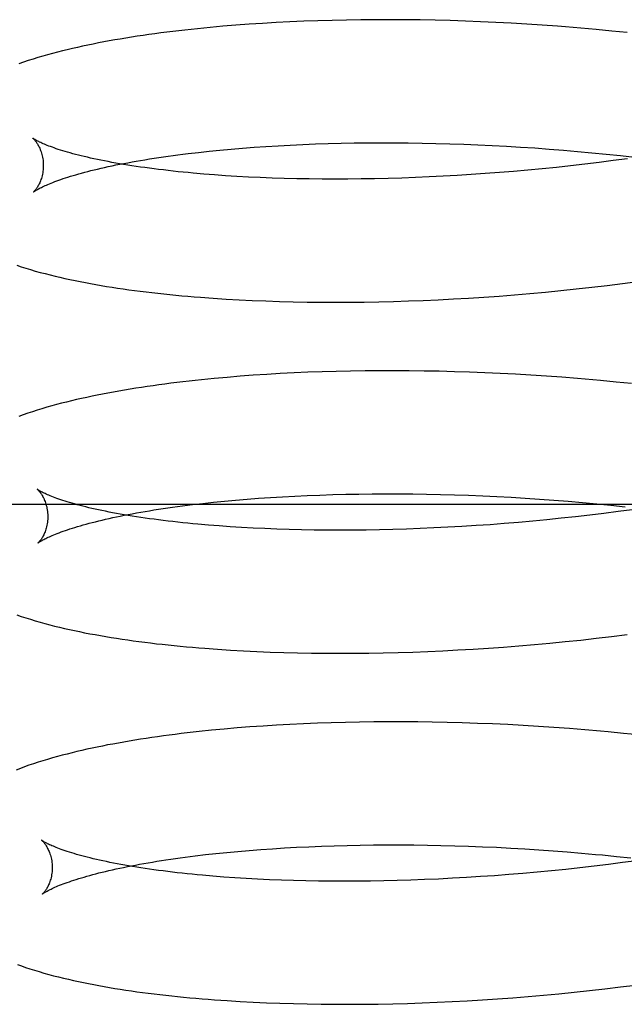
# Model space of a CAD drawing. Header units: inches. Extents: x 0 to 291, y 0 to 188.
# Tile 34 of 94: x 32.8712 to 32.969, y 97.8285 to 97.9878. Entities that reach past the tile are written whole.
import ezdxf

# ---------------------------------------------------------------- set-up
doc = ezdxf.new("R2010")
doc.units = ezdxf.units.IN
doc.header["$LTSCALE"] = 16.01262
doc.header["$MEASUREMENT"] = 0
doc.linetypes.add('HIDDEN', pattern=[0.2, 0.1, -0.1])
doc.layers.add('DEFAULT_2', color=8, linetype='HIDDEN')

msp = doc.modelspace()

# ---------------------------------------------------------------- linework, layer by layer
at = {"layer": 'DEFAULT_2', "color": 8, "linetype": 'HIDDEN'}
for p, q in [((32.90408, 97.9867), (32.902, 97.98651)), ((32.90619, 97.98687), (32.90408, 97.9867)), ((32.90833, 97.98703), (32.90619, 97.98687)), ((32.9105, 97.98717), (32.90833, 97.98703)), ((32.9127, 97.9873), (32.9105, 97.98717)), ((32.91492, 97.98741), (32.9127, 97.9873)), ((32.91717, 97.98751), (32.91492, 97.98741)), ((32.91945, 97.98759), (32.91717, 97.98751)), ((32.92175, 97.98766), (32.91945, 97.98759)), ((32.92407, 97.98771), (32.92175, 97.98766)), ((32.92642, 97.98774), (32.92407, 97.98771)), ((32.92878, 97.98776), (32.92642, 97.98774)), ((32.93116, 97.98777), (32.92878, 97.98776)), ((32.93356, 97.98775), (32.93116, 97.98777)), ((32.93598, 97.98772), (32.93356, 97.98775)), ((32.93841, 97.98768), (32.93598, 97.98772)), ((32.94086, 97.98761), (32.93841, 97.98768)), ((32.94332, 97.98753), (32.94086, 97.98761)), ((32.94579, 97.98744), (32.94332, 97.98753)), ((32.94827, 97.98733), (32.94579, 97.98744)), ((32.95075, 97.9872), (32.94827, 97.98733)), ((32.95325, 97.98705), (32.95075, 97.9872)), ((32.95575, 97.98689), (32.95325, 97.98705)), ((32.96201, 97.9864), (32.9595, 97.98661)), ((32.902, 97.98651), (32.89995, 97.98631)), ((32.96451, 97.98618), (32.96201, 97.9864)), ((32.96702, 97.98593), (32.96451, 97.98618)), ((32.96952, 97.98568), (32.96702, 97.98593)), ((32.913, 97.96738), (32.91498, 97.96748)), ((32.91498, 97.96748), (32.917, 97.96758)), ((32.917, 97.96758), (32.91904, 97.96766)), ((32.91904, 97.96766), (32.92112, 97.96773)), ((32.92112, 97.96773), (32.92322, 97.96778)), ((32.92322, 97.96778), (32.92534, 97.96782)), ((32.92534, 97.96782), (32.92749, 97.96785)), ((32.92749, 97.96785), (32.92967, 97.96786)), ((32.92967, 97.96786), (32.93186, 97.96785)), ((32.93186, 97.96785), (32.93407, 97.96784)), ((32.93407, 97.96784), (32.9363, 97.96781)), ((32.9363, 97.96781), (32.93854, 97.96776)), ((32.93854, 97.96776), (32.9408, 97.9677)), ((32.9408, 97.9677), (32.94307, 97.96762)), ((32.94307, 97.96762), (32.94536, 97.96753)), ((32.94536, 97.96753), (32.94765, 97.96742)), ((32.89844, 97.96611), (32.90012, 97.9663)), ((32.90012, 97.9663), (32.90184, 97.96649)), ((32.90184, 97.96649), (32.90361, 97.96667)), ((32.90361, 97.96667), (32.90541, 97.96683)), ((32.90541, 97.96683), (32.90725, 97.96698)), ((32.90725, 97.96698), (32.90913, 97.96713)), ((32.90913, 97.96713), (32.91105, 97.96726)), ((32.91105, 97.96726), (32.913, 97.96738)), ((32.94765, 97.96742), (32.94995, 97.9673)), ((32.94995, 97.9673), (32.95225, 97.96716)), ((32.95225, 97.96716), (32.95456, 97.96701)), ((32.95456, 97.96701), (32.95687, 97.96684)), ((32.95687, 97.96684), (32.95918, 97.96666)), ((32.95918, 97.96666), (32.96149, 97.96646)), ((32.96149, 97.96646), (32.9638, 97.96625)), ((32.9638, 97.96625), (32.9661, 97.96602)), ((32.9661, 97.96602), (32.9684, 97.96577)), ((32.96265, 97.96439), (32.96034, 97.96413)), ((32.96495, 97.96467), (32.96265, 97.96439)), ((32.96725, 97.96497), (32.96495, 97.96467)), ((32.96953, 97.96528), (32.96725, 97.96497)), ((32.9684, 97.96577), (32.97069, 97.96551)), ((32.90274, 97.96265), (32.90099, 97.96279)), ((32.94425, 97.9627), (32.94197, 97.96256)), ((32.94653, 97.96286), (32.94425, 97.9627)), ((32.94882, 97.96303), (32.94653, 97.96286)), ((32.95112, 97.96322), (32.94882, 97.96303)), ((32.95343, 97.96343), (32.95112, 97.96322)), ((32.95573, 97.96364), (32.95343, 97.96343)), ((32.95804, 97.96388), (32.95573, 97.96364)), ((32.96034, 97.96413), (32.95804, 97.96388)), ((32.90452, 97.96253), (32.90274, 97.96265)), ((32.90635, 97.96241), (32.90452, 97.96253)), ((32.90821, 97.96231), (32.90635, 97.96241)), ((32.91012, 97.96222), (32.90821, 97.96231)), ((32.91205, 97.96215), (32.91012, 97.96222)), ((32.91402, 97.96209), (32.91205, 97.96215)), ((32.91602, 97.96204), (32.91402, 97.96209)), ((32.91806, 97.962), (32.91602, 97.96204)), ((32.92012, 97.96198), (32.91806, 97.962)), ((32.92221, 97.96197), (32.92012, 97.96198)), ((32.92432, 97.96198), (32.92221, 97.96197)), ((32.92646, 97.962), (32.92432, 97.96198)), ((32.92862, 97.96203), (32.92646, 97.962)), ((32.9308, 97.96208), (32.92862, 97.96203)), ((32.93301, 97.96215), (32.9308, 97.96208)), ((32.93523, 97.96223), (32.93301, 97.96215)), ((32.93746, 97.96233), (32.93523, 97.96223)), ((32.93971, 97.96244), (32.93746, 97.96233)), ((32.94197, 97.96256), (32.93971, 97.96244)), ((32.96876, 97.94509), (32.97125, 97.94542)), ((32.95376, 97.94347), (32.95626, 97.94369)), ((32.95626, 97.94369), (32.95875, 97.94394)), ((32.95875, 97.94394), (32.96125, 97.9442)), ((32.96125, 97.9442), (32.96376, 97.94448)), ((32.96376, 97.94448), (32.96626, 97.94477)), ((32.96626, 97.94477), (32.96876, 97.94509)), ((32.9025, 97.94271), (32.90459, 97.94257)), ((32.90459, 97.94257), (32.9067, 97.94246)), ((32.9067, 97.94246), (32.90884, 97.94235)), ((32.90884, 97.94235), (32.91102, 97.94226)), ((32.91102, 97.94226), (32.91322, 97.94219)), ((32.91322, 97.94219), (32.91545, 97.94213)), ((32.91545, 97.94213), (32.9177, 97.94209)), ((32.9177, 97.94209), (32.91998, 97.94207)), ((32.91998, 97.94207), (32.92228, 97.94206)), ((32.92228, 97.94206), (32.9246, 97.94207)), ((32.9246, 97.94207), (32.92695, 97.94209)), ((32.92695, 97.94209), (32.92931, 97.94213)), ((32.92931, 97.94213), (32.93169, 97.94219)), ((32.93169, 97.94219), (32.9341, 97.94227)), ((32.9341, 97.94227), (32.93651, 97.94236)), ((32.93651, 97.94236), (32.93894, 97.94246)), ((32.93894, 97.94246), (32.94139, 97.94259)), ((32.94139, 97.94259), (32.94384, 97.94273)), ((32.94384, 97.94273), (32.94631, 97.94289)), ((32.94631, 97.94289), (32.94879, 97.94306)), ((32.94879, 97.94306), (32.95127, 97.94326)), ((32.95127, 97.94326), (32.95376, 97.94347)), ((32.92012, 97.9308), (32.91784, 97.93072)), ((32.92242, 97.93087), (32.92012, 97.9308)), ((32.92474, 97.93092), (32.92242, 97.93087)), ((32.92709, 97.93095), (32.92474, 97.93092)), ((32.92945, 97.93097), (32.92709, 97.93095)), ((32.93184, 97.93097), (32.92945, 97.93097)), ((32.93424, 97.93096), (32.93184, 97.93097)), ((32.93666, 97.93093), (32.93424, 97.93096)), ((32.93909, 97.93089), (32.93666, 97.93093)), ((32.94154, 97.93082), (32.93909, 97.93089)), ((32.94399, 97.93075), (32.94154, 97.93082)), ((32.90267, 97.92972), (32.90062, 97.92951)), ((32.90475, 97.9299), (32.90267, 97.92972)), ((32.90686, 97.93008), (32.90475, 97.9299)), ((32.909, 97.93024), (32.90686, 97.93008)), ((32.91117, 97.93038), (32.909, 97.93024)), ((32.91337, 97.93051), (32.91117, 97.93038)), ((32.91559, 97.93062), (32.91337, 97.93051)), ((32.91784, 97.93072), (32.91559, 97.93062)), ((32.94646, 97.93065), (32.94399, 97.93075)), ((32.94894, 97.93054), (32.94646, 97.93065)), ((32.95143, 97.93041), (32.94894, 97.93054)), ((32.95393, 97.93026), (32.95143, 97.93041)), ((32.95643, 97.9301), (32.95393, 97.93026)), ((32.95893, 97.92992), (32.95643, 97.9301)), ((32.9652, 97.92939), (32.96269, 97.92961)), ((32.9677, 97.92915), (32.9652, 97.92939)), ((32.97021, 97.92889), (32.9677, 97.92915)), ((32.90614, 97.91004), (32.90798, 97.91019)), ((32.90798, 97.91019), (32.90986, 97.91034)), ((32.90986, 97.91034), (32.91178, 97.91047)), ((32.91178, 97.91047), (32.91373, 97.91059)), ((32.91373, 97.91059), (32.91572, 97.91069)), ((32.91572, 97.91069), (32.91774, 97.91079)), ((32.91774, 97.91079), (32.91978, 97.91087)), ((32.91978, 97.91087), (32.92186, 97.91093)), ((32.92186, 97.91093), (32.92396, 97.91099)), ((32.92396, 97.91099), (32.92609, 97.91103)), ((32.92609, 97.91103), (32.92824, 97.91105)), ((32.92824, 97.91105), (32.93042, 97.91107)), ((32.93042, 97.91107), (32.93261, 97.91106)), ((32.93261, 97.91106), (32.93482, 97.91105)), ((32.93482, 97.91105), (32.93705, 97.91101)), ((32.93705, 97.91101), (32.9393, 97.91097)), ((32.9393, 97.91097), (32.94156, 97.91091)), ((32.94156, 97.91091), (32.94383, 97.91083)), ((32.94383, 97.91083), (32.94612, 97.91074)), ((32.94612, 97.91074), (32.94841, 97.91063)), ((32.94841, 97.91063), (32.95071, 97.91051)), ((32.95071, 97.91051), (32.95301, 97.91037)), ((32.95301, 97.91037), (32.95532, 97.91022)), ((32.95532, 97.91022), (32.95764, 97.91005)), ((33.00524, 97.90931), (32.78524, 97.90931)), ((32.89917, 97.90932), (32.90085, 97.90951)), ((32.90085, 97.90951), (32.90257, 97.9097)), ((32.90257, 97.9097), (32.90433, 97.90988)), ((32.90433, 97.90988), (32.90614, 97.91004)), ((32.95764, 97.91005), (32.95995, 97.90986)), ((32.95995, 97.90986), (32.96226, 97.90966)), ((32.96226, 97.90966), (32.96457, 97.90945)), ((32.96457, 97.90945), (32.96688, 97.90922)), ((32.96688, 97.90922), (32.96918, 97.90897)), ((32.97033, 97.9085), (32.96804, 97.90819)), ((32.95883, 97.9071), (32.95652, 97.90686)), ((32.96114, 97.90735), (32.95883, 97.9071)), ((32.96344, 97.90761), (32.96114, 97.90735)), ((32.96574, 97.90789), (32.96344, 97.90761)), ((32.96804, 97.90819), (32.96574, 97.90789)), ((32.90349, 97.90586), (32.90175, 97.906)), ((32.90528, 97.90573), (32.90349, 97.90586)), ((32.90711, 97.90562), (32.90528, 97.90573)), ((32.90898, 97.90552), (32.90711, 97.90562)), ((32.91088, 97.90543), (32.90898, 97.90552)), ((32.91282, 97.90536), (32.91088, 97.90543)), ((32.91479, 97.90529), (32.91282, 97.90536)), ((32.93379, 97.90536), (32.93158, 97.90529)), ((32.93601, 97.90544), (32.93379, 97.90536)), ((32.93824, 97.90554), (32.93601, 97.90544)), ((32.9405, 97.90565), (32.93824, 97.90554)), ((32.94276, 97.90578), (32.9405, 97.90565)), ((32.94504, 97.90592), (32.94276, 97.90578)), ((32.94732, 97.90607), (32.94504, 97.90592)), ((32.94961, 97.90625), (32.94732, 97.90607)), ((32.95191, 97.90644), (32.94961, 97.90625)), ((32.95422, 97.90664), (32.95191, 97.90644)), ((32.95652, 97.90686), (32.95422, 97.90664)), ((32.91679, 97.90524), (32.91479, 97.90529)), ((32.91883, 97.90521), (32.91679, 97.90524)), ((32.92089, 97.90519), (32.91883, 97.90521)), ((32.92298, 97.90518), (32.92089, 97.90519)), ((32.9251, 97.90519), (32.92298, 97.90518)), ((32.92724, 97.90521), (32.9251, 97.90519)), ((32.9294, 97.90524), (32.92724, 97.90521)), ((32.93158, 97.90529), (32.9294, 97.90524)), ((32.96448, 97.88769), (32.96698, 97.88798)), ((32.96698, 97.88798), (32.96948, 97.8883)), ((32.94704, 97.8861), (32.94951, 97.88627)), ((32.94951, 97.88627), (32.95199, 97.88647)), ((32.95199, 97.88647), (32.95448, 97.88668)), ((32.95448, 97.88668), (32.95698, 97.8869)), ((32.95698, 97.8869), (32.95948, 97.88715)), ((32.95948, 97.88715), (32.96198, 97.88741)), ((32.96198, 97.88741), (32.96448, 97.88769)), ((32.90323, 97.88592), (32.90532, 97.88578)), ((32.90532, 97.88578), (32.90743, 97.88566)), ((32.90743, 97.88566), (32.90957, 97.88556)), ((32.90957, 97.88556), (32.91175, 97.88547)), ((32.91175, 97.88547), (32.91395, 97.8854)), ((32.91395, 97.8854), (32.91617, 97.88534)), ((32.91617, 97.88534), (32.91843, 97.8853)), ((32.91843, 97.8853), (32.9207, 97.88528)), ((32.9207, 97.88528), (32.92301, 97.88527)), ((32.92301, 97.88527), (32.92533, 97.88528)), ((32.92533, 97.88528), (32.92767, 97.8853)), ((32.92767, 97.8853), (32.93004, 97.88534)), ((32.93004, 97.88534), (32.93242, 97.8854)), ((32.93242, 97.8854), (32.93482, 97.88547)), ((32.93482, 97.88547), (32.93724, 97.88557)), ((32.93724, 97.88557), (32.93967, 97.88567)), ((32.93967, 97.88567), (32.94211, 97.8858)), ((32.94211, 97.8858), (32.94457, 97.88594)), ((32.94457, 97.88594), (32.94704, 97.8861)), ((32.91059, 97.8735), (32.90846, 97.87335)), ((32.91274, 97.87364), (32.91059, 97.8735)), ((32.91493, 97.87376), (32.91274, 97.87364)), ((32.91713, 97.87387), (32.91493, 97.87376)), ((32.91937, 97.87396), (32.91713, 97.87387)), ((32.92162, 97.87403), (32.91937, 97.87396)), ((32.9239, 97.87409), (32.92162, 97.87403)), ((32.92621, 97.87414), (32.9239, 97.87409)), ((32.92853, 97.87417), (32.92621, 97.87414)), ((32.93087, 97.87418), (32.92853, 97.87417)), ((32.93323, 97.87418), (32.93087, 97.87418)), ((32.93561, 97.87416), (32.93323, 97.87418)), ((32.93794, 97.87413), (32.93561, 97.87416)), ((32.94037, 97.87408), (32.93794, 97.87413)), ((32.94281, 97.87402), (32.94037, 97.87408)), ((32.94526, 97.87393), (32.94281, 97.87402)), ((32.94773, 97.87384), (32.94526, 97.87393)), ((32.9502, 97.87372), (32.94773, 97.87384)), ((32.95268, 97.87359), (32.9502, 97.87372)), ((32.95517, 97.87344), (32.95268, 97.87359)), ((32.90226, 97.87282), (32.90026, 97.87261)), ((32.9043, 97.87301), (32.90226, 97.87282)), ((32.90637, 97.87319), (32.9043, 97.87301)), ((32.90846, 97.87335), (32.90637, 97.87319)), ((32.95766, 97.87327), (32.95517, 97.87344)), ((32.96016, 97.87309), (32.95766, 97.87327)), ((32.96266, 97.87289), (32.96016, 97.87309)), ((32.9689, 97.87231), (32.96641, 97.87255)), ((32.9714, 97.87205), (32.9689, 97.87231)), ((32.90125, 97.85269), (32.90296, 97.85287)), ((32.90296, 97.85287), (32.90471, 97.85305)), ((32.90471, 97.85305), (32.9065, 97.85322)), ((32.9065, 97.85322), (32.90833, 97.85337)), ((32.90833, 97.85337), (32.9102, 97.85352)), ((32.9102, 97.85352), (32.9121, 97.85365)), ((32.9121, 97.85365), (32.91404, 97.85377)), ((32.91404, 97.85377), (32.91601, 97.85388)), ((32.91601, 97.85388), (32.91801, 97.85398)), ((32.91801, 97.85398), (32.92004, 97.85406)), ((32.92004, 97.85406), (32.92211, 97.85413)), ((32.92211, 97.85413), (32.92419, 97.85419)), ((32.92419, 97.85419), (32.92631, 97.85423)), ((32.92631, 97.85423), (32.92845, 97.85426)), ((32.92845, 97.85426), (32.93061, 97.85427)), ((32.93061, 97.85427), (32.93279, 97.85427)), ((32.93279, 97.85427), (32.93499, 97.85426)), ((32.93499, 97.85426), (32.93721, 97.85423)), ((32.93721, 97.85423), (32.93936, 97.85419)), ((32.93936, 97.85419), (32.9416, 97.85413)), ((32.9416, 97.85413), (32.94385, 97.85406)), ((32.94385, 97.85406), (32.9461, 97.85398)), ((32.9461, 97.85398), (32.94837, 97.85388)), ((32.94837, 97.85388), (32.95065, 97.85376)), ((32.95065, 97.85376), (32.95293, 97.85363)), ((32.95293, 97.85363), (32.95522, 97.85348)), ((32.95522, 97.85348), (32.95751, 97.85332)), ((32.95751, 97.85332), (32.9598, 97.85314)), ((32.9598, 97.85314), (32.96209, 97.85295)), ((32.89959, 97.85249), (32.90125, 97.85269)), ((32.96552, 97.85264), (32.9678, 97.85241)), ((32.96876, 97.8514), (32.96646, 97.8511)), ((32.9678, 97.85241), (32.97008, 97.85216)), ((32.97105, 97.85171), (32.96876, 97.8514)), ((32.95263, 97.84965), (32.95033, 97.84946)), ((32.95493, 97.84985), (32.95263, 97.84965)), ((32.95724, 97.85007), (32.95493, 97.84985)), ((32.95955, 97.8503), (32.95724, 97.85007)), ((32.96186, 97.85055), (32.95955, 97.8503)), ((32.96416, 97.85082), (32.96186, 97.85055)), ((32.96646, 97.8511), (32.96416, 97.85082)), ((32.90421, 97.84907), (32.90246, 97.84921)), ((32.906, 97.84894), (32.90421, 97.84907)), ((32.90783, 97.84883), (32.906, 97.84894)), ((32.90969, 97.84873), (32.90783, 97.84883)), ((32.9116, 97.84864), (32.90969, 97.84873)), ((32.91354, 97.84856), (32.9116, 97.84864)), ((32.91551, 97.8485), (32.91354, 97.84856)), ((32.91751, 97.84845), (32.91551, 97.8485)), ((32.91954, 97.84842), (32.91751, 97.84845)), ((32.92161, 97.8484), (32.91954, 97.84842)), ((32.9237, 97.84839), (32.92161, 97.8484)), ((32.92581, 97.84839), (32.9237, 97.84839)), ((32.92795, 97.84842), (32.92581, 97.84839)), ((32.93012, 97.84845), (32.92795, 97.84842)), ((32.9323, 97.8485), (32.93012, 97.84845)), ((32.9345, 97.84857), (32.9323, 97.8485)), ((32.93672, 97.84865), (32.9345, 97.84857)), ((32.93896, 97.84875), (32.93672, 97.84865)), ((32.94121, 97.84886), (32.93896, 97.84875)), ((32.94348, 97.84898), (32.94121, 97.84886)), ((32.94575, 97.84913), (32.94348, 97.84898)), ((32.94804, 97.84928), (32.94575, 97.84913)), ((32.95033, 97.84946), (32.94804, 97.84928)), ((32.96093, 97.83043), (32.96342, 97.8307)), ((32.96342, 97.8307), (32.96591, 97.83098)), ((32.96591, 97.83098), (32.9684, 97.83128)), ((32.9684, 97.83128), (32.97089, 97.83159)), ((32.90478, 97.82907), (32.90686, 97.82894)), ((32.90686, 97.82894), (32.90898, 97.82883)), ((32.93876, 97.82881), (32.94119, 97.82892)), ((32.94119, 97.82892), (32.94363, 97.82905)), ((32.94363, 97.82905), (32.94608, 97.8292)), ((32.94608, 97.8292), (32.94853, 97.82936)), ((32.94853, 97.82936), (32.951, 97.82954)), ((32.951, 97.82954), (32.95348, 97.82974)), ((32.95348, 97.82974), (32.95596, 97.82995)), ((32.95596, 97.82995), (32.95844, 97.83018)), ((32.95844, 97.83018), (32.96093, 97.83043)), ((32.90898, 97.82883), (32.91112, 97.82873)), ((32.91112, 97.82873), (32.9133, 97.82865)), ((32.9133, 97.82865), (32.9155, 97.82859)), ((32.9155, 97.82859), (32.91773, 97.82853)), ((32.91773, 97.82853), (32.91998, 97.8285)), ((32.91998, 97.8285), (32.92226, 97.82848)), ((32.92226, 97.82848), (32.92456, 97.82848)), ((32.92456, 97.82848), (32.92688, 97.82849)), ((32.92688, 97.82849), (32.92922, 97.82852)), ((32.92922, 97.82852), (32.93158, 97.82857)), ((32.93158, 97.82857), (32.93396, 97.82863)), ((32.93396, 97.82863), (32.93635, 97.82871)), ((32.93635, 97.82871), (32.93876, 97.82881))]:
    msp.add_line(p, q, dxfattribs=at)
for points in [[(32.9595, 97.98661), (32.95825, 97.9867), (32.95575, 97.98689)], [(32.89995, 97.98631), (32.89894, 97.9862), (32.89794, 97.98609), (32.89695, 97.98598), (32.89596, 97.98586), (32.89498, 97.98574), (32.89401, 97.98562), (32.89305, 97.98549), (32.8921, 97.98536), (32.89116, 97.98522), (32.89023, 97.98508), (32.8893, 97.98494), (32.88839, 97.98479), (32.88748, 97.98464), (32.88658, 97.98449), (32.88569, 97.98433), (32.88481, 97.98416), (32.88394, 97.984), (32.88308, 97.98383), (32.88222, 97.98365), (32.88138, 97.98347), (32.88054, 97.98329), (32.87972, 97.9831), (32.8789, 97.98291), (32.8781, 97.98271), (32.8773, 97.98251), (32.8765, 97.98231), (32.87571, 97.98209), (32.87493, 97.98187), (32.87414, 97.98164), (32.87336, 97.9814), (32.87258, 97.98116), (32.87182, 97.98091), (32.87108, 97.98065)], [(32.87334, 97.96857), (32.87333, 97.96858), (32.87332, 97.96859), (32.87331, 97.96859), (32.87332, 97.96859), (32.87333, 97.96858), (32.87335, 97.96856), (32.87337, 97.96854), (32.87341, 97.96851), (32.87344, 97.96847), (32.87349, 97.96843), (32.87353, 97.96838), (32.87359, 97.96832), (32.87364, 97.96825), (32.8737, 97.96818), (32.87377, 97.9681), (32.87384, 97.96801), (32.87391, 97.96791), (32.87398, 97.9678), (32.87405, 97.96769), (32.87413, 97.96756), (32.8742, 97.96743), (32.87428, 97.96728), (32.87436, 97.96713), (32.87443, 97.96696), (32.87451, 97.96679), (32.87458, 97.9666), (32.87465, 97.9664), (32.87472, 97.9662), (32.87478, 97.96598), (32.87484, 97.96575), (32.87489, 97.96552), (32.87493, 97.96528), (32.87497, 97.96502), (32.87499, 97.96477), (32.87501, 97.9645), (32.87502, 97.96426)], [(32.90099, 97.96279), (32.89929, 97.96294), (32.89845, 97.96302), (32.89763, 97.9631), (32.89682, 97.96318), (32.89601, 97.96327), (32.89522, 97.96335), (32.89445, 97.96345), (32.89368, 97.96354), (32.89293, 97.96363), (32.89219, 97.96373), (32.89146, 97.96383), (32.89074, 97.96393), (32.89004, 97.96403), (32.88935, 97.96414), (32.88868, 97.96424), (32.88801, 97.96435), (32.88736, 97.96446), (32.88673, 97.96457), (32.88611, 97.96469), (32.8855, 97.9648), (32.88491, 97.96491), (32.88433, 97.96503), (32.88376, 97.96515), (32.88321, 97.96526), (32.88268, 97.96538), (32.88216, 97.9655), (32.88165, 97.96562), (32.88116, 97.96574), (32.88069, 97.96586), (32.88023, 97.96598), (32.87979, 97.96609), (32.87936, 97.96621), (32.87894, 97.96633), (32.87855, 97.96645), (32.87816, 97.96656), (32.8778, 97.96668), (32.87744, 97.96679), (32.87711, 97.9669), (32.87679, 97.96701), (32.87648, 97.96712), (32.8762, 97.96723), (32.87592, 97.96733), (32.87566, 97.96743), (32.87542, 97.96753), (32.87519, 97.96762), (32.87498, 97.96771), (32.87478, 97.9678), (32.8746, 97.96789), (32.87442, 97.96797), (32.87427, 97.96804), (32.87412, 97.96811), (32.87399, 97.96818), (32.87388, 97.96825), (32.87377, 97.9683), (32.87368, 97.96836), (32.8736, 97.96841), (32.87353, 97.96845), (32.87347, 97.96849), (32.87342, 97.96852), (32.87338, 97.96855), (32.87335, 97.96857), (32.87334, 97.96857)], [(32.87343, 97.9599), (32.87344, 97.9599), (32.87346, 97.95992), (32.87349, 97.95994), (32.87353, 97.95997), (32.87358, 97.96), (32.87364, 97.96004), (32.87371, 97.96009), (32.87379, 97.96014), (32.87388, 97.9602), (32.87398, 97.96026), (32.8741, 97.96032), (32.87423, 97.9604), (32.87437, 97.96047), (32.87453, 97.96055), (32.8747, 97.96064), (32.87488, 97.96073), (32.87508, 97.96082), (32.87529, 97.96092), (32.87552, 97.96102), (32.87576, 97.96112), (32.87601, 97.96123), (32.87628, 97.96134), (32.87657, 97.96145), (32.87687, 97.96157), (32.87719, 97.96169), (32.87752, 97.96181), (32.87787, 97.96193), (32.87824, 97.96205), (32.87862, 97.96218), (32.87901, 97.9623), (32.87942, 97.96243), (32.87985, 97.96256), (32.88029, 97.96269), (32.88075, 97.96282), (32.88122, 97.96295), (32.88171, 97.96308), (32.88221, 97.96321), (32.88273, 97.96335), (32.88326, 97.96348), (32.88381, 97.96361), (32.88437, 97.96374), (32.88494, 97.96387), (32.88553, 97.964), (32.88614, 97.96413), (32.88676, 97.96426), (32.88739, 97.96438), (32.88804, 97.96451), (32.8887, 97.96463), (32.88937, 97.96476), (32.89006, 97.96488), (32.89076, 97.965), (32.89147, 97.96512), (32.8922, 97.96524), (32.89294, 97.96535), (32.89369, 97.96547), (32.89445, 97.96558), (32.89523, 97.96569), (32.89601, 97.9658), (32.89681, 97.9659), (32.89762, 97.96601), (32.89844, 97.96611)], [(32.87502, 97.96426), (32.87502, 97.96402), (32.87501, 97.96375), (32.87498, 97.96349), (32.87496, 97.96324), (32.87492, 97.96299), (32.87487, 97.96275), (32.87482, 97.96253), (32.87476, 97.96231), (32.8747, 97.9621), (32.87464, 97.9619), (32.87457, 97.96172), (32.8745, 97.96154), (32.87443, 97.96137), (32.87435, 97.96122), (32.87428, 97.96107), (32.87421, 97.96094), (32.87413, 97.96081), (32.87406, 97.96069), (32.87399, 97.96058), (32.87393, 97.96048), (32.87386, 97.96039), (32.8738, 97.96031), (32.87374, 97.96024), (32.87369, 97.96017), (32.87364, 97.96011), (32.87359, 97.96006), (32.87355, 97.96001), (32.87351, 97.95998), (32.87348, 97.95995), (32.87346, 97.95992), (32.87344, 97.95991), (32.87343, 97.9599), (32.87342, 97.95989)], [(32.87073, 97.94803), (32.87145, 97.94779), (32.87219, 97.94756), (32.87295, 97.94733), (32.87372, 97.94711), (32.87451, 97.94689), (32.8753, 97.94668), (32.8761, 97.94647), (32.87691, 97.94628), (32.87771, 97.94609), (32.87852, 97.94591), (32.87933, 97.94573), (32.88016, 97.94556), (32.88098, 97.94539), (32.88182, 97.94523), (32.88266, 97.94507), (32.88352, 97.94492), (32.88438, 97.94477), (32.88526, 97.94463), (32.88614, 97.94449), (32.88704, 97.94435), (32.88794, 97.94422), (32.88885, 97.94409), (32.88977, 97.94397), (32.8907, 97.94385), (32.89164, 97.94373), (32.89258, 97.94362), (32.89353, 97.94351), (32.8945, 97.9434), (32.89547, 97.9433), (32.89645, 97.94321), (32.89744, 97.94312), (32.89843, 97.94303), (32.89944, 97.94294), (32.90045, 97.94286), (32.9025, 97.94271)], [(32.90062, 97.92951), (32.89961, 97.92941), (32.89861, 97.9293), (32.89762, 97.92918), (32.89663, 97.92907), (32.89565, 97.92894), (32.89468, 97.92882), (32.89372, 97.92869), (32.89277, 97.92856), (32.89183, 97.92842), (32.8909, 97.92828), (32.88997, 97.92814), (32.88906, 97.92799), (32.88815, 97.92784), (32.88725, 97.92769), (32.88636, 97.92753), (32.88548, 97.92736), (32.88461, 97.9272), (32.88375, 97.92703), (32.8829, 97.92685), (32.88206, 97.92667), (32.88122, 97.92649), (32.8804, 97.9263), (32.87959, 97.92611), (32.87878, 97.92591), (32.87797, 97.92571), (32.87717, 97.9255), (32.87637, 97.92528), (32.87558, 97.92506), (32.87479, 97.92483), (32.87401, 97.92459), (32.87324, 97.92435), (32.87249, 97.9241), (32.87176, 97.92385), (32.87104, 97.92359)], [(32.96269, 97.92961), (32.96144, 97.92972), (32.95893, 97.92992)], [(32.87406, 97.91178), (32.87405, 97.91179), (32.87404, 97.9118), (32.87403, 97.9118), (32.87404, 97.9118), (32.87405, 97.91179), (32.87407, 97.91177), (32.87409, 97.91175), (32.87413, 97.91172), (32.87416, 97.91168), (32.87421, 97.91164), (32.87425, 97.91159), (32.87431, 97.91153), (32.87436, 97.91146), (32.87442, 97.91139), (32.87449, 97.91131), (32.87456, 97.91122), (32.87463, 97.91112), (32.8747, 97.91101), (32.87477, 97.9109), (32.87485, 97.91077), (32.87492, 97.91064), (32.875, 97.91049), (32.87508, 97.91034), (32.87515, 97.91017), (32.87523, 97.91), (32.8753, 97.90981), (32.87537, 97.90961), (32.87544, 97.90941), (32.8755, 97.90919), (32.87556, 97.90896), (32.87561, 97.90873), (32.87565, 97.90848), (32.87569, 97.90823), (32.87571, 97.90798), (32.87573, 97.90771), (32.87574, 97.90747)], [(32.90175, 97.906), (32.90004, 97.90614), (32.89921, 97.90622), (32.89838, 97.9063), (32.89757, 97.90639), (32.89677, 97.90647), (32.89598, 97.90656), (32.8952, 97.90665), (32.89443, 97.90674), (32.89368, 97.90684), (32.89294, 97.90694), (32.89221, 97.90703), (32.89149, 97.90714), (32.89079, 97.90724), (32.8901, 97.90734), (32.88942, 97.90745), (32.88876, 97.90756), (32.88811, 97.90767), (32.88747, 97.90778), (32.88685, 97.90789), (32.88624, 97.90801), (32.88565, 97.90812), (32.88507, 97.90824), (32.8845, 97.90835), (32.88395, 97.90847), (32.88342, 97.90859), (32.88289, 97.90871), (32.88239, 97.90882), (32.8819, 97.90894), (32.88142, 97.90906), (32.88096, 97.90918), (32.88052, 97.9093), (32.88009, 97.90942), (32.87967, 97.90954), (32.87928, 97.90965), (32.87889, 97.90977), (32.87853, 97.90988), (32.87817, 97.91), (32.87784, 97.91011), (32.87752, 97.91022), (32.87721, 97.91033), (32.87692, 97.91043), (32.87665, 97.91053), (32.87639, 97.91064), (32.87615, 97.91073), (32.87592, 97.91083), (32.8757, 97.91092), (32.8755, 97.91101), (32.87532, 97.91109), (32.87515, 97.91117), (32.87499, 97.91125), (32.87485, 97.91132), (32.87472, 97.91139), (32.8746, 97.91145), (32.87449, 97.91151), (32.8744, 97.91157), (32.87432, 97.91161), (32.87425, 97.91166), (32.87419, 97.9117), (32.87414, 97.91173), (32.8741, 97.91175), (32.87407, 97.91178), (32.87406, 97.91178)], [(32.87415, 97.9031), (32.87416, 97.90311), (32.87418, 97.90313), (32.87421, 97.90315), (32.87425, 97.90318), (32.87429, 97.90321), (32.87435, 97.90325), (32.87442, 97.9033), (32.8745, 97.90335), (32.8746, 97.9034), (32.8747, 97.90346), (32.87482, 97.90353), (32.87495, 97.9036), (32.87509, 97.90368), (32.87524, 97.90376), (32.87541, 97.90384), (32.8756, 97.90393), (32.87579, 97.90403), (32.876, 97.90412), (32.87623, 97.90422), (32.87647, 97.90433), (32.87673, 97.90443), (32.877, 97.90454), (32.87728, 97.90466), (32.87759, 97.90477), (32.8779, 97.90489), (32.87824, 97.90501), (32.87859, 97.90513), (32.87895, 97.90526), (32.87933, 97.90538), (32.87973, 97.90551), (32.88014, 97.90564), (32.88057, 97.90577), (32.88101, 97.9059), (32.88146, 97.90603), (32.88194, 97.90616), (32.88242, 97.90629), (32.88293, 97.90642), (32.88344, 97.90655), (32.88398, 97.90668), (32.88452, 97.90682), (32.88508, 97.90695), (32.88566, 97.90708), (32.88625, 97.90721), (32.88686, 97.90734), (32.88748, 97.90746), (32.88811, 97.90759), (32.88876, 97.90772), (32.88942, 97.90784), (32.89009, 97.90797), (32.89078, 97.90809), (32.89148, 97.90821), (32.89219, 97.90833), (32.89292, 97.90845), (32.89366, 97.90856), (32.89441, 97.90868), (32.89517, 97.90879), (32.89595, 97.9089), (32.89674, 97.90901), (32.89754, 97.90911), (32.89835, 97.90922), (32.89917, 97.90932)], [(32.87574, 97.90747), (32.87574, 97.90723), (32.87573, 97.90697), (32.87571, 97.90671), (32.87568, 97.90646), (32.87564, 97.90621), (32.8756, 97.90598), (32.87555, 97.90575), (32.87549, 97.90553), (32.87543, 97.90532), (32.87536, 97.90512), (32.87529, 97.90493), (32.87522, 97.90476), (32.87515, 97.90459), (32.87508, 97.90443), (32.875, 97.90429), (32.87493, 97.90415), (32.87486, 97.90402), (32.87479, 97.90391), (32.87472, 97.9038), (32.87465, 97.9037), (32.87459, 97.90361), (32.87452, 97.90352), (32.87447, 97.90345), (32.87441, 97.90338), (32.87436, 97.90332), (32.87431, 97.90327), (32.87427, 97.90322), (32.87423, 97.90319), (32.8742, 97.90316), (32.87418, 97.90313), (32.87416, 97.90312), (32.87415, 97.90311), (32.87414, 97.9031)], [(32.87074, 97.89148), (32.87145, 97.89124), (32.87219, 97.891), (32.87294, 97.89076), (32.87371, 97.89053), (32.87449, 97.8903), (32.87527, 97.89009), (32.87605, 97.88988), (32.87684, 97.88968), (32.87763, 97.88949), (32.87843, 97.8893), (32.87923, 97.88912), (32.88005, 97.88894), (32.88087, 97.88877), (32.8817, 97.8886), (32.88254, 97.88844), (32.88339, 97.88828), (32.88425, 97.88813), (32.88512, 97.88798), (32.886, 97.88783), (32.88688, 97.88769), (32.88777, 97.88756), (32.88867, 97.88742), (32.88958, 97.8873), (32.8905, 97.88717), (32.89143, 97.88705), (32.89236, 97.88694), (32.89331, 97.88682), (32.89426, 97.88672), (32.89523, 97.88661), (32.8962, 97.88651), (32.89718, 97.88642), (32.89817, 97.88632), (32.89916, 97.88623), (32.90017, 97.88615), (32.90118, 97.88607), (32.90323, 97.88592)], [(32.90026, 97.87261), (32.89927, 97.8725), (32.89829, 97.87239), (32.89731, 97.87227), (32.89635, 97.87215), (32.89539, 97.87203), (32.89444, 97.8719), (32.8935, 97.87177), (32.89257, 97.87163), (32.89165, 97.8715), (32.89074, 97.87135), (32.88983, 97.87121), (32.88893, 97.87106), (32.88804, 97.87091), (32.88716, 97.87075), (32.88629, 97.87059), (32.88543, 97.87043), (32.88458, 97.87026), (32.88374, 97.87009), (32.88291, 97.86991), (32.88208, 97.86973), (32.88127, 97.86955), (32.88046, 97.86936), (32.87966, 97.86916), (32.87887, 97.86896), (32.87807, 97.86876), (32.87729, 97.86855), (32.8765, 97.86833), (32.87572, 97.8681), (32.87495, 97.86787), (32.87418, 97.86763), (32.87344, 97.86738), (32.8727, 97.86714), (32.87199, 97.86688), (32.8713, 97.86663), (32.87063, 97.86637)], [(32.96641, 97.87255), (32.96516, 97.87267), (32.96266, 97.87289)], [(32.87478, 97.85499), (32.87477, 97.855), (32.87476, 97.85501), (32.87475, 97.85501), (32.87476, 97.85501), (32.87477, 97.855), (32.87479, 97.85498), (32.87481, 97.85496), (32.87485, 97.85493), (32.87488, 97.85489), (32.87493, 97.85485), (32.87497, 97.8548), (32.87503, 97.85474), (32.87508, 97.85467), (32.87514, 97.8546), (32.87521, 97.85452), (32.87528, 97.85443), (32.87535, 97.85433), (32.87542, 97.85422), (32.87549, 97.85411), (32.87557, 97.85398), (32.87564, 97.85385), (32.87572, 97.8537), (32.8758, 97.85355), (32.87587, 97.85338), (32.87595, 97.85321), (32.87602, 97.85302), (32.87609, 97.85282), (32.87616, 97.85262), (32.87622, 97.8524), (32.87628, 97.85217), (32.87633, 97.85194), (32.87637, 97.85169), (32.87641, 97.85144), (32.87643, 97.85118), (32.87645, 97.85092), (32.87646, 97.85068)], [(32.90246, 97.84921), (32.90076, 97.84935), (32.89992, 97.84943), (32.8991, 97.84951), (32.89829, 97.8496), (32.89748, 97.84968), (32.89669, 97.84977), (32.89591, 97.84986), (32.89515, 97.84995), (32.89439, 97.85005), (32.89365, 97.85014), (32.89292, 97.85024), (32.89221, 97.85034), (32.8915, 97.85045), (32.89081, 97.85055), (32.89014, 97.85066), (32.88947, 97.85077), (32.88882, 97.85088), (32.88819, 97.85099), (32.88757, 97.8511), (32.88696, 97.85121), (32.88636, 97.85133), (32.88578, 97.85144), (32.88522, 97.85156), (32.88467, 97.85168), (32.88413, 97.8518), (32.88361, 97.85191), (32.88311, 97.85203), (32.88262, 97.85215), (32.88214, 97.85227), (32.88168, 97.85239), (32.88124, 97.85251), (32.88081, 97.85263), (32.88039, 97.85274), (32.88, 97.85286), (32.87961, 97.85298), (32.87925, 97.85309), (32.87889, 97.85321), (32.87856, 97.85332), (32.87824, 97.85343), (32.87793, 97.85353), (32.87764, 97.85364), (32.87737, 97.85374), (32.87711, 97.85384), (32.87687, 97.85394), (32.87664, 97.85404), (32.87642, 97.85413), (32.87622, 97.85422), (32.87604, 97.8543), (32.87587, 97.85438), (32.87571, 97.85446), (32.87557, 97.85453), (32.87544, 97.8546), (32.87532, 97.85466), (32.87521, 97.85472), (32.87512, 97.85478), (32.87504, 97.85482), (32.87497, 97.85487), (32.87491, 97.8549), (32.87486, 97.85494), (32.87482, 97.85496), (32.87479, 97.85498), (32.87478, 97.85499)], [(32.96209, 97.85295), (32.96438, 97.85274), (32.96552, 97.85264)], [(32.87487, 97.84631), (32.87488, 97.84632), (32.8749, 97.84633), (32.87492, 97.84636), (32.87496, 97.84638), (32.87501, 97.84641), (32.87506, 97.84645), (32.87513, 97.8465), (32.87521, 97.84655), (32.8753, 97.8466), (32.8754, 97.84666), (32.87552, 97.84673), (32.87564, 97.8468), (32.87578, 97.84687), (32.87593, 97.84695), (32.8761, 97.84704), (32.87628, 97.84712), (32.87647, 97.84722), (32.87668, 97.84731), (32.8769, 97.84741), (32.87714, 97.84752), (32.87739, 97.84762), (32.87766, 97.84773), (32.87794, 97.84784), (32.87824, 97.84796), (32.87855, 97.84807), (32.87888, 97.84819), (32.87923, 97.84831), (32.87958, 97.84844), (32.87996, 97.84856), (32.88035, 97.84869), (32.88076, 97.84882), (32.88118, 97.84894), (32.88161, 97.84907), (32.88206, 97.8492), (32.88253, 97.84933), (32.88301, 97.84946), (32.88351, 97.84959), (32.88402, 97.84973), (32.88455, 97.84986), (32.88509, 97.84999), (32.88564, 97.85012), (32.88621, 97.85025), (32.8868, 97.85038), (32.88739, 97.85051), (32.88801, 97.85063), (32.88863, 97.85076), (32.88927, 97.85089), (32.88993, 97.85101), (32.8906, 97.85114), (32.89128, 97.85126), (32.89197, 97.85138), (32.89268, 97.8515), (32.8934, 97.85162), (32.89413, 97.85173), (32.89487, 97.85185), (32.89563, 97.85196), (32.8964, 97.85207), (32.89718, 97.85218), (32.89797, 97.85228), (32.89877, 97.85239), (32.89959, 97.85249)], [(32.87646, 97.85068), (32.87646, 97.85044), (32.87645, 97.85018), (32.87643, 97.84992), (32.8764, 97.84967), (32.87636, 97.84943), (32.87632, 97.84919), (32.87627, 97.84896), (32.87621, 97.84874), (32.87615, 97.84854), (32.87608, 97.84834), (32.87602, 97.84815), (32.87595, 97.84797), (32.87587, 97.84781), (32.8758, 97.84765), (32.87573, 97.8475), (32.87565, 97.84737), (32.87558, 97.84724), (32.87551, 97.84712), (32.87544, 97.84701), (32.87538, 97.84691), (32.87531, 97.84682), (32.87525, 97.84674), (32.87519, 97.84666), (32.87514, 97.8466), (32.87508, 97.84654), (32.87504, 97.84648), (32.875, 97.84644), (32.87496, 97.8464), (32.87493, 97.84637), (32.8749, 97.84634), (32.87488, 97.84633), (32.87487, 97.84631), (32.87486, 97.84631)], [(32.87082, 97.83492), (32.87147, 97.83469), (32.87215, 97.83446), (32.87285, 97.83422), (32.87358, 97.83399), (32.87434, 97.83377), (32.87511, 97.83354), (32.87589, 97.83332), (32.87669, 97.83311), (32.87749, 97.83291), (32.87829, 97.83271), (32.87909, 97.83252), (32.87989, 97.83234), (32.8807, 97.83216), (32.88151, 97.83199), (32.88234, 97.83183), (32.88317, 97.83166), (32.88402, 97.83151), (32.88487, 97.83135), (32.88573, 97.8312), (32.8866, 97.83106), (32.88748, 97.83092), (32.88837, 97.83078), (32.88927, 97.83065), (32.89017, 97.83052), (32.89109, 97.8304), (32.89201, 97.83028), (32.89294, 97.83016), (32.89388, 97.83005), (32.89483, 97.82994), (32.89579, 97.82984), (32.89675, 97.82974), (32.89773, 97.82964), (32.89871, 97.82955), (32.8997, 97.82946), (32.9007, 97.82937), (32.90171, 97.82929), (32.90272, 97.82922), (32.90478, 97.82907)]]:
    msp.add_lwpolyline(points, dxfattribs=at)

doc.saveas('drawing.dxf')
